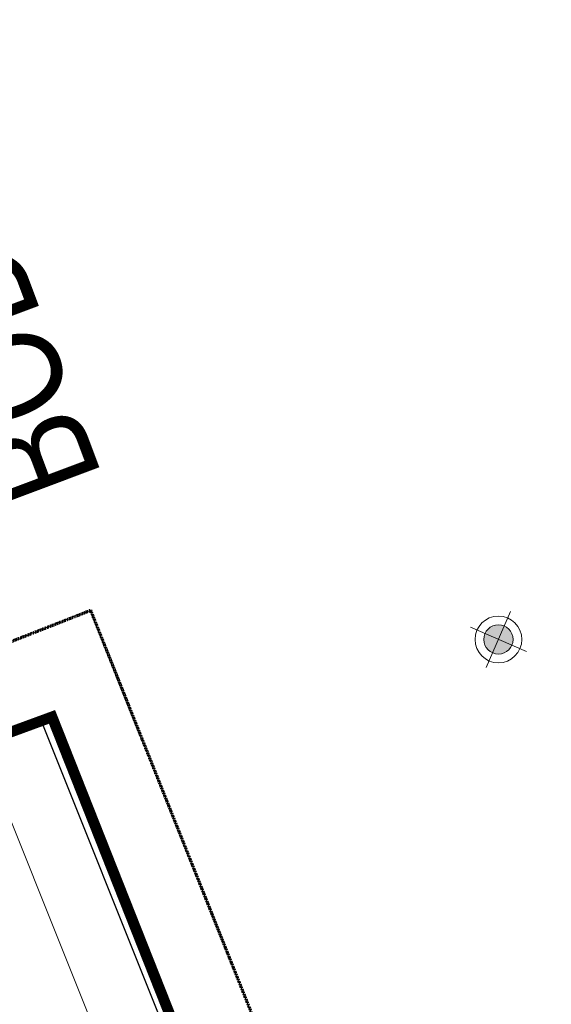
# Model space of a CAD drawing. Header units: millimetres. Extents: x -116878 to 389011, y -1241 to 103674.
# Tile 48 of 103: x 67638 to 68884, y 24305 to 26610. Entities that reach past the tile are written whole.
import ezdxf

# ---------------------------------------------------------------- set-up
doc = ezdxf.new("R2010")
doc.units = ezdxf.units.MM
doc.header["$MEASUREMENT"] = 0
doc.linetypes.add('DASHED', pattern=[0.75, 0.5, -0.25])
doc.layers.get('0').update_dxf_attribs({"color": 252})
for name, color, linetype, lineweight in [('& Lighting (Ceiling)', 160, 'Continuous', 15), ('& Lighting (Walls)', 160, 'Continuous', 15), ('02_Elevation 00', 252, 'Continuous', 9), ('flooring 2', 252, 'Continuous', 0), ('M-HVAC-DUCT-IDEN', 7, 'Continuous', 13), ('Spot LIGHT', 160, 'Continuous', 15)]:
    doc.layers.add(name, color=color, linetype=linetype, lineweight=lineweight)
doc.layers.add('E Floor Lighting', color=5, linetype='DASHED')
doc.layers.add('Layout', color=252, linetype='Continuous')
doc.styles.add('Arial_1', font='arial.ttf', dxfattribs={"width": 0.8, "height": 250})

# ---------------------------------------------------------------- blocks, each defined once
blk = doc.blocks.new('pb 2')
for points in [[(8801.67, -463.467), (8475.326, -583.006), (8515.487, -690.172), (8844.156, -569.729)], [(8798.262, -471.105), (8483.065, -586.561), (8519.016, -682.489), (8836.291, -566.221)]]:
    blk.add_lwpolyline(points, close=True)
blk = doc.blocks.new('pb out')
at = {"color": 14}
blk.add_blockref('pb 2', (-567.693, -307.338), dxfattribs=at)
blk = doc.blocks.new('cl')
at = {"layer": 'Spot LIGHT'}
h = blk.add_hatch(color=256, dxfattribs=at)
h.dxf.hatch_style = 1
edge = h.paths.add_edge_path()
edge.add_arc((0, 0), 1.349, 0, 360)
for p, q in [((-1.122, -2.587), (1.122, 2.587)), ((-2.587, 1.122), (2.587, -1.122))]:
    blk.add_line(p, q, dxfattribs=at)
for radius in [2.16, 1.349]:
    blk.add_circle((0, 0), radius, dxfattribs=at)
blk = doc.blocks.new('ghuseg')
at = {"layer": 'Spot LIGHT', "rotation": 359.9999999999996}
blk.add_blockref('cl', (14019.582, -614.238), dxfattribs=at)
blk = doc.blocks.new('*E491', base_point=(13534.658, 493.309, 0))
at = {"layer": '& Lighting (Ceiling)', "rotation": 359.9999999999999}
blk.add_blockref('ghuseg', (0, 1181.584), dxfattribs=at)
blk = doc.blocks.new('uhbvfhu')
at = {"layer": '& Lighting (Walls)', "const_width": 1}
blk.add_lwpolyline([(13910.699, -771.565), (14022.815, -729.902), (13980.165, -622.332), (13653.835, -742.094)], dxfattribs=at)
blk = doc.blocks.new('*E486', base_point=(13567.716, 411.798, 0))
at = {"layer": 'Layout', "xscale": 0.9943231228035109, "yscale": 0.9943231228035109, "zscale": 0.9943231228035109, "rotation": 359.9999999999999}
blk.add_blockref('uhbvfhu', (77.569, 1178.982), dxfattribs=at)

msp = doc.modelspace()

# ---------------------------------------------------------------- linework, layer by layer
at = {"color": 244, "linetype": 'DASHED', "lineweight": 70, "ltscale": 0.6, "true_color": 0x991b1e}
msp.add_lwpolyline([(70394.5, 38555.1, -0.925711), (70396.8, 40187.1), (70394.5, 42190.5), (54123.6, 36013.3), (59399.4, 21932.5), (67804, 25227.5), (68958.9, 22338.8), (70465.4, 22887.8), (70546.9, 22858.9), (70554.6, 27248.3), (70394.5, 27247), (70396.9, 30343, -0.9334), (70394.5, 31976.5), (70394.5, 38555.1)], format="xyb", dxfattribs=at)
at = {"layer": 'flooring 2', "color": 14, "lineweight": 30}
msp.add_line((67688.6, 24968.8), (68767.7, 22269.7), dxfattribs=at)

# ---------------------------------------------------------------- block references
at = {"layer": '02_Elevation 00', "color": 14, "xscale": 25.4, "yscale": 25.4, "zscale": 25.4}
msp.add_blockref('pb out', (-141454.4, 44547.2), dxfattribs=at)
at = {"layer": 'E Floor Lighting', "xscale": 25.37496114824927, "yscale": 25.37496114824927, "zscale": 25.37496114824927, "rotation": 359.9736113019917}
for name, p in [('*E491', (56453.9, 23286.3, 0)), ('*E486', (57291.8, 21217.5, 0))]:
    msp.add_blockref(name, p, dxfattribs=at)

# ---------------------------------------------------------------- texts
at = {"layer": 'M-HVAC-DUCT-IDEN', "lineweight": 5, "insert": (67598.7, 25453.1), "char_height": 250, "width": 3007.931, "attachment_point": 1, "rotation": 110.56, "style": 'Arial_1'}
msp.add_mtext('BOD:3725 (254 L/s)', dxfattribs=at)

doc.saveas('drawing.dxf')
